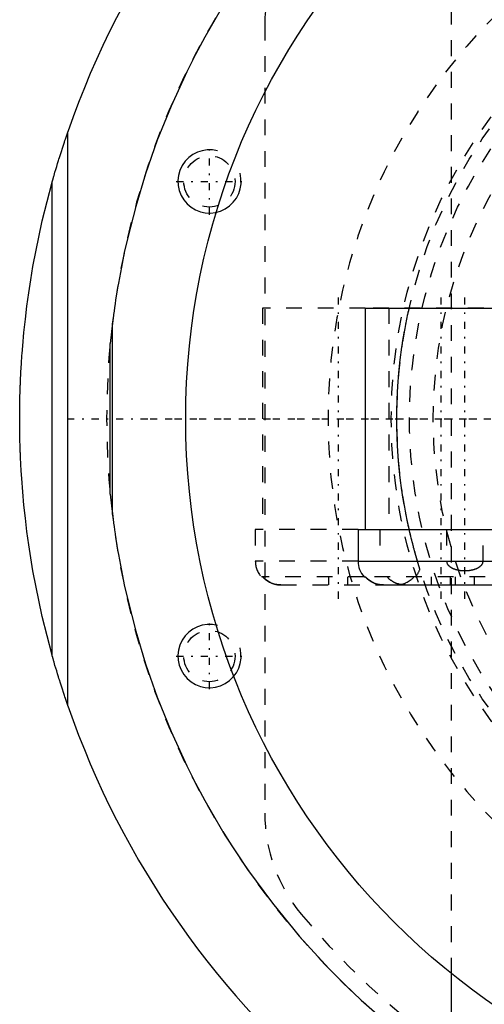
# Model space of a CAD drawing. Extents: x -1056 to 186, y -120 to 120.
# Tile 2 of 15: x -1056 to -1026, y -37 to 25. Entities that reach past the tile are written whole.
import ezdxf

# ---------------------------------------------------------------- set-up
doc = ezdxf.new("R2010")
doc.units = 0
doc.linetypes.add('CENTER', pattern=[1.5, 0.45, -0.5, 0.05, -0.5])
doc.linetypes.add('DASHED', pattern=[2, 1, -1])
for name, color, linetype in [('AM_0', 7, 'CONTINUOUS'), ('AM_10', 7, 'CONTINUOUS'), ('AM_3', 7, 'DASHED'), ('AM_7', 7, 'CENTER')]:
    doc.layers.add(name, color=color, linetype=linetype)

msp = doc.modelspace()

# ---------------------------------------------------------------- linework, layer by layer
at = {"layer": 'AM_0', "color": 7, "linetype": 'CONTINUOUS'}
for p, q in [((-1052.45, -18.145), (-1052.45, 18.145)), ((-1053.45, -14.946), (-1053.45, 14.946)), ((-1033.65, 7), (-1033.65, -7)), ((-1033.65, 7), (-1024.156, 7)), ((-1049.633, 6.047), (-1049.773, 4.759)), ((-1049.633, -6.047), (-1049.633, 6.047)), ((-1049.773, -4.759), (-1049.773, 4.759)), ((-1049.773, -4.759), (-1049.633, -6.047)), ((-1034.1, -7), (-1034.1, -9)), ((-1034.1, -7), (-1024.156, -7)), ((-1034.1, -9), (-1023.6, -9)), ((-1033.718, -10), (-1033.634, -10)), ((-1032.49, -10.5), (-1025.172, -10.5)), ((-1028.188, -41.297), (-1028.188, -35.077))]:
    msp.add_line(p, q, dxfattribs=at)
for points in [[(-1042.517, 26.311, 0), (-1043.795, 24.124, 0), (-1044.381, 23.029, 0), (-1044.932, 21.935, 0), (-1045.931, 19.757, 0), (-1046.799, 17.603, 0), (-1047.541, 15.488, 0), (-1048.163, 13.428, 0), (-1048.671, 11.452, 0), (-1048.884, 10.505, 0), (-1049.072, 9.59, 0), (-1049.259, 8.574, 0), (-1049.307, 8.296, 0), (-1049.352, 8.026, 0), (-1049.373, 7.893, 0), (-1049.394, 7.762, 0), (-1049.433, 7.508, 0), (-1049.47, 7.263, 0), (-1049.504, 7.028, 0), (-1049.534, 6.807, 0), (-1049.562, 6.601, 0), (-1049.575, 6.504, 0), (-1049.587, 6.413, 0), (-1049.608, 6.246, 0), (-1049.626, 6.106, 0), (-1049.633, 6.047, 0)], [(-1053.45, 14.946, 0), (-1053.45, 14.946, 0), (-1053.449, 14.947, 0), (-1053.449, 14.948, 0), (-1053.449, 14.948, 0), (-1053.449, 14.948, 0), (-1053.449, 14.949, 0), (-1053.448, 14.95, 0), (-1053.448, 14.951, 0), (-1053.448, 14.953, 0), (-1053.447, 14.954, 0), (-1053.447, 14.955, 0), (-1053.447, 14.955, 0), (-1053.447, 14.957, 0), (-1053.446, 14.958, 0), (-1053.446, 14.96, 0), (-1053.445, 14.962, 0), (-1053.445, 14.964, 0), (-1053.444, 14.965, 0), (-1053.444, 14.966, 0), (-1053.444, 14.968, 0), (-1053.443, 14.97, 0), (-1053.443, 14.971, 0), (-1053.442, 14.972, 0), (-1053.442, 14.975, 0), (-1053.441, 14.977, 0), (-1053.441, 14.978, 0), (-1053.44, 14.98, 0), (-1053.44, 14.982, 0), (-1053.439, 14.985, 0), (-1053.438, 14.987, 0), (-1053.437, 14.99, 0), (-1053.437, 14.993, 0), (-1053.436, 14.994, 0), (-1053.436, 14.996, 0), (-1053.435, 14.999, 0), (-1053.434, 15.002, 0), (-1053.431, 15.013, 0), (-1053.425, 15.032, 0), (-1053.42, 15.053, 0), (-1053.414, 15.074, 0), (-1053.41, 15.086, 0), (-1053.407, 15.097, 0), (-1053.4, 15.121, 0), (-1053.393, 15.147, 0), (-1053.386, 15.173, 0), (-1053.378, 15.2, 0), (-1053.37, 15.227, 0), (-1053.366, 15.241, 0), (-1053.362, 15.255, 0), (-1053.354, 15.284, 0), (-1053.346, 15.313, 0), (-1053.342, 15.327, 0), (-1053.337, 15.342, 0), (-1053.329, 15.371, 0), (-1053.321, 15.4, 0), (-1053.316, 15.415, 0), (-1053.312, 15.429, 0), (-1053.304, 15.458, 0), (-1053.296, 15.487, 0), (-1053.267, 15.586, 0), (-1053.215, 15.761, 0), (-1053.161, 15.942, 0), (-1053.105, 16.128, 0), (-1053.047, 16.318, 0), (-1053.017, 16.414, 0), (-1052.987, 16.51, 0), (-1052.926, 16.705, 0), (-1052.864, 16.901, 0), (-1052.801, 17.097, 0), (-1052.737, 17.293, 0), (-1052.673, 17.487, 0), (-1052.641, 17.584, 0), (-1052.609, 17.68, 0), (-1052.545, 17.869, 0), (-1052.481, 18.054, 0), (-1052.45, 18.145, 0)], [(-1055.5, 0, 0), (-1055.5, 0.012, 0), (-1055.5, 0.035, 0), (-1055.5, 0.058, 0), (-1055.5, 0.07, 0), (-1055.5, 0.082, 0), (-1055.5, 0.105, 0), (-1055.5, 0.128, 0), (-1055.5, 0.152, 0), (-1055.5, 0.175, 0), (-1055.5, 0.199, 0), (-1055.5, 0.21, 0), (-1055.5, 0.222, 0), (-1055.499, 0.245, 0), (-1055.499, 0.269, 0), (-1055.499, 0.292, 0), (-1055.499, 0.315, 0), (-1055.499, 0.339, 0), (-1055.499, 0.35, 0), (-1055.499, 0.362, 0), (-1055.499, 0.385, 0), (-1055.498, 0.409, 0), (-1055.498, 0.42, 0), (-1055.498, 0.432, 0), (-1055.498, 0.455, 0), (-1055.498, 0.479, 0), (-1055.498, 0.49, 0), (-1055.498, 0.502, 0), (-1055.498, 0.525, 0), (-1055.497, 0.549, 0), (-1055.497, 0.572, 0), (-1055.497, 0.595, 0), (-1055.497, 0.619, 0), (-1055.496, 0.631, 0), (-1055.496, 0.642, 0), (-1055.496, 0.666, 0), (-1055.496, 0.689, 0), (-1055.495, 0.712, 0), (-1055.495, 0.736, 0), (-1055.495, 0.759, 0), (-1055.495, 0.771, 0), (-1055.494, 0.782, 0), (-1055.494, 0.806, 0), (-1055.494, 0.829, 0), (-1055.493, 0.852, 0), (-1055.493, 0.876, 0), (-1055.493, 0.899, 0), (-1055.493, 0.911, 0), (-1055.492, 0.922, 0), (-1055.492, 0.946, 0), (-1055.492, 0.969, 0), (-1055.49, 1.051, 0), (-1055.487, 1.191, 0), (-1055.486, 1.261, 0), (-1055.484, 1.331, 0), (-1055.481, 1.471, 0), (-1055.477, 1.611, 0), (-1055.472, 1.751, 0), (-1055.468, 1.891, 0), (-1055.463, 2.031, 0), (-1055.46, 2.101, 0), (-1055.458, 2.171, 0), (-1055.452, 2.311, 0), (-1055.446, 2.451, 0), (-1055.443, 2.521, 0), (-1055.439, 2.591, 0), (-1055.433, 2.731, 0), (-1055.426, 2.871, 0), (-1055.422, 2.941, 0), (-1055.418, 3.011, 0), (-1055.41, 3.151, 0), (-1055.402, 3.291, 0), (-1055.394, 3.431, 0), (-1055.385, 3.571, 0), (-1055.376, 3.71, 0), (-1055.371, 3.78, 0), (-1055.366, 3.85, 0), (-1055.356, 3.99, 0), (-1055.346, 4.13, 0), (-1055.307, 4.619, 0), (-1055.231, 5.456, 0), (-1055.142, 6.292, 0), (-1055.041, 7.126, 0), (-1054.985, 7.543, 0), (-1054.926, 7.959, 0), (-1054.799, 8.79, 0), (-1054.66, 9.619, 0), (-1054.073, 12.502, 0), (-1053.45, 14.946, 0)], [(-1053.45, -14.946, 0), (-1054.073, -12.502, 0), (-1054.66, -9.619, 0), (-1054.799, -8.79, 0), (-1054.926, -7.959, 0), (-1054.985, -7.543, 0), (-1055.041, -7.126, 0), (-1055.142, -6.292, 0), (-1055.231, -5.456, 0), (-1055.307, -4.619, 0), (-1055.371, -3.78, 0), (-1055.402, -3.291, 0), (-1055.41, -3.151, 0), (-1055.418, -3.011, 0), (-1055.422, -2.941, 0), (-1055.426, -2.871, 0), (-1055.433, -2.731, 0), (-1055.439, -2.591, 0), (-1055.443, -2.521, 0), (-1055.446, -2.451, 0), (-1055.452, -2.311, 0), (-1055.458, -2.171, 0), (-1055.46, -2.101, 0), (-1055.463, -2.031, 0), (-1055.468, -1.891, 0), (-1055.472, -1.751, 0), (-1055.477, -1.611, 0), (-1055.481, -1.471, 0), (-1055.484, -1.331, 0), (-1055.486, -1.261, 0), (-1055.487, -1.191, 0), (-1055.49, -1.051, 0), (-1055.493, -0.911, 0), (-1055.494, -0.829, 0), (-1055.494, -0.806, 0), (-1055.494, -0.782, 0), (-1055.495, -0.771, 0), (-1055.495, -0.759, 0), (-1055.495, -0.736, 0), (-1055.495, -0.712, 0), (-1055.496, -0.689, 0), (-1055.496, -0.666, 0), (-1055.496, -0.642, 0), (-1055.496, -0.631, 0), (-1055.497, -0.619, 0), (-1055.497, -0.595, 0), (-1055.497, -0.572, 0), (-1055.497, -0.549, 0), (-1055.498, -0.525, 0), (-1055.498, -0.502, 0), (-1055.498, -0.49, 0), (-1055.498, -0.479, 0), (-1055.498, -0.455, 0), (-1055.498, -0.432, 0), (-1055.498, -0.42, 0), (-1055.498, -0.409, 0), (-1055.499, -0.385, 0), (-1055.499, -0.362, 0), (-1055.499, -0.35, 0), (-1055.499, -0.339, 0), (-1055.499, -0.315, 0), (-1055.499, -0.292, 0), (-1055.499, -0.269, 0), (-1055.499, -0.245, 0), (-1055.5, -0.222, 0), (-1055.5, -0.21, 0), (-1055.5, -0.199, 0), (-1055.5, -0.175, 0), (-1055.5, -0.152, 0), (-1055.5, -0.128, 0), (-1055.5, -0.105, 0), (-1055.5, -0.082, 0), (-1055.5, -0.07, 0), (-1055.5, -0.058, 0), (-1055.5, -0.035, 0), (-1055.5, -0.012, 0), (-1055.5, 0, 0)], [(-1049.633, -6.047, 0), (-1049.626, -6.106, 0), (-1049.608, -6.246, 0), (-1049.587, -6.413, 0), (-1049.575, -6.504, 0), (-1049.562, -6.601, 0), (-1049.534, -6.807, 0), (-1049.504, -7.028, 0), (-1049.47, -7.263, 0), (-1049.433, -7.508, 0), (-1049.394, -7.762, 0), (-1049.373, -7.893, 0), (-1049.352, -8.026, 0), (-1049.307, -8.296, 0), (-1049.259, -8.574, 0), (-1049.072, -9.59, 0), (-1048.884, -10.505, 0), (-1048.671, -11.452, 0), (-1048.163, -13.428, 0), (-1047.541, -15.488, 0), (-1046.799, -17.603, 0), (-1045.931, -19.757, 0), (-1044.932, -21.935, 0), (-1044.381, -23.029, 0), (-1043.795, -24.124, 0), (-1042.517, -26.311, 0), (-1041.094, -28.483, 0), (-1039.523, -30.625, 0), (-1037.804, -32.724, 0), (-1035.933, -34.768, 0), (-1034.941, -35.765, 0), (-1033.911, -36.743, 0), (-1031.737, -38.636, 0)], [(-1032.49, -10.5, 0), (-1032.524, -10.5, 0), (-1032.594, -10.497, 0), (-1032.666, -10.49, 0), (-1032.702, -10.486, 0), (-1032.738, -10.48, 0), (-1032.811, -10.467, 0), (-1032.882, -10.451, 0), (-1032.952, -10.431, 0), (-1033.019, -10.409, 0), (-1033.084, -10.384, 0), (-1033.115, -10.371, 0), (-1033.147, -10.357, 0), (-1033.211, -10.325, 0), (-1033.274, -10.29, 0), (-1033.337, -10.252, 0), (-1033.397, -10.211, 0), (-1033.456, -10.167, 0), (-1033.484, -10.144, 0), (-1033.511, -10.121, 0), (-1033.562, -10.074, 0), (-1033.61, -10.026, 0), (-1033.634, -10, 0)], [(-1052.45, -18.145, 0), (-1052.481, -18.054, 0), (-1052.545, -17.869, 0), (-1052.609, -17.68, 0), (-1052.641, -17.584, 0), (-1052.673, -17.487, 0), (-1052.737, -17.293, 0), (-1052.801, -17.097, 0), (-1052.864, -16.901, 0), (-1052.926, -16.705, 0), (-1052.987, -16.51, 0), (-1053.017, -16.414, 0), (-1053.047, -16.318, 0), (-1053.105, -16.128, 0), (-1053.161, -15.942, 0), (-1053.215, -15.761, 0), (-1053.267, -15.586, 0), (-1053.296, -15.487, 0), (-1053.304, -15.458, 0), (-1053.312, -15.429, 0), (-1053.316, -15.415, 0), (-1053.321, -15.4, 0), (-1053.329, -15.371, 0), (-1053.337, -15.342, 0), (-1053.342, -15.327, 0), (-1053.346, -15.313, 0), (-1053.354, -15.284, 0), (-1053.362, -15.255, 0), (-1053.366, -15.241, 0), (-1053.37, -15.227, 0), (-1053.378, -15.2, 0), (-1053.386, -15.173, 0), (-1053.393, -15.147, 0), (-1053.4, -15.121, 0), (-1053.407, -15.097, 0), (-1053.41, -15.086, 0), (-1053.414, -15.074, 0), (-1053.42, -15.053, 0), (-1053.425, -15.032, 0), (-1053.431, -15.013, 0), (-1053.434, -15.002, 0), (-1053.435, -14.999, 0), (-1053.436, -14.996, 0), (-1053.436, -14.994, 0), (-1053.437, -14.993, 0), (-1053.437, -14.99, 0), (-1053.438, -14.987, 0), (-1053.439, -14.985, 0), (-1053.44, -14.982, 0), (-1053.44, -14.98, 0), (-1053.441, -14.978, 0), (-1053.441, -14.977, 0), (-1053.442, -14.975, 0), (-1053.442, -14.972, 0), (-1053.443, -14.971, 0), (-1053.443, -14.97, 0), (-1053.444, -14.968, 0), (-1053.444, -14.966, 0), (-1053.444, -14.965, 0), (-1053.445, -14.964, 0), (-1053.445, -14.962, 0), (-1053.446, -14.96, 0), (-1053.446, -14.958, 0), (-1053.447, -14.957, 0), (-1053.447, -14.955, 0), (-1053.447, -14.955, 0), (-1053.447, -14.954, 0), (-1053.448, -14.953, 0), (-1053.448, -14.951, 0), (-1053.448, -14.95, 0), (-1053.449, -14.949, 0), (-1053.449, -14.948, 0), (-1053.449, -14.948, 0), (-1053.449, -14.948, 0), (-1053.449, -14.947, 0), (-1053.45, -14.946, 0), (-1053.45, -14.946, 0)]]:
    msp.add_polyline3d(points, dxfattribs=at)
msp.add_circle((-1000, 0), 45, dxfattribs=at)
for centre, radius, start, end in [((-1000, 0), 55.5, 97.25319, 160.91684), ((-1032.6, -9), 1.5, 180, 221.81031), ((-1000, 0), 55.5, 199.08316, 262.74681)]:
    msp.add_arc(centre, radius, start, end, dxfattribs=at)
at = {"layer": 'AM_10', "color": 7, "linetype": 'CONTINUOUS'}
for centre in [(-1043.5, 15), (-1043.5, -15)]:
    msp.add_arc(centre, 2, 75, 15, dxfattribs=at)
at = {"layer": 'AM_3', "color": 6, "linetype": 'DASHED'}
for p, q in [((-1028.188, -35.077), (-1028.188, 35.077)), ((-1040, 24.92), (-1040, -24.92)), ((-1040.15, 7), (-1040.15, -7)), ((-1033.65, 7), (-1040.15, 7)), ((-1024.156, 7), (-1033.65, 7)), ((-1032.15, 7), (-1032.15, -7)), ((-1040.6, -7), (-1040.6, -9)), ((-1034.1, -7), (-1040.6, -7)), ((-1032.725, -7), (-1032.725, -9)), ((-1028.502, -7), (-1028.502, -9)), ((-1026.198, -9), (-1026.198, -7)), ((-1034.1, -9), (-1040.6, -9)), ((-1030.188, -9.507), (-1030.343, -9)), ((-1033.718, -10), (-1040.218, -10)), ((-1038.99, -10.5), (-1032.49, -10.5)), ((-1035.95, -10.5), (-1035.95, -10)), ((-1034.75, -10.5), (-1034.75, -10)), ((-1024.066, -10), (-1033.634, -10)), ((-1032.528, -10.5), (-1032.49, -10.5)), ((-1031.398, -10.475), (-1031.414, -10.472)), ((-1029.45, -10.5), (-1029.45, -10)), ((-1028.25, -10.5), (-1028.25, -10)), ((-1027.95, -10.5), (-1027.95, -10)), ((-1026.75, -10.5), (-1026.75, -10))]:
    msp.add_line(p, q, dxfattribs=at)
for points in [[(-1030.866, -7, 0), (-1030.878, -6.948, 0), (-1030.901, -6.844, 0), (-1030.925, -6.738, 0), (-1030.936, -6.684, 0), (-1030.948, -6.63, 0), (-1030.971, -6.521, 0), (-1030.994, -6.41, 0), (-1031.017, -6.297, 0), (-1031.04, -6.183, 0), (-1031.063, -6.068, 0), (-1031.074, -6.01, 0), (-1031.085, -5.951, 0), (-1031.108, -5.834, 0), (-1031.13, -5.715, 0), (-1031.152, -5.594, 0), (-1031.173, -5.473, 0), (-1031.195, -5.35, 0), (-1031.205, -5.288, 0), (-1031.216, -5.226, 0), (-1031.236, -5.101, 0), (-1031.257, -4.974, 0), (-1031.267, -4.911, 0), (-1031.325, -4.523, 0), (-1031.43, -3.724, 0), (-1031.517, -2.903, 0), (-1031.582, -2.071, 0), (-1031.626, -1.236, 0), (-1031.647, -0.408, 0), (-1031.65, 0, 0), (-1031.647, 0.408, 0), (-1031.626, 1.236, 0), (-1031.582, 2.071, 0), (-1031.517, 2.903, 0), (-1031.43, 3.724, 0), (-1031.325, 4.523, 0), (-1031.267, 4.911, 0), (-1031.257, 4.974, 0), (-1031.236, 5.101, 0), (-1031.216, 5.226, 0), (-1031.205, 5.288, 0), (-1031.195, 5.35, 0), (-1031.173, 5.473, 0), (-1031.152, 5.594, 0), (-1031.13, 5.715, 0), (-1031.108, 5.834, 0), (-1031.085, 5.951, 0), (-1031.074, 6.01, 0), (-1031.063, 6.068, 0), (-1031.04, 6.183, 0), (-1031.017, 6.297, 0), (-1030.994, 6.41, 0), (-1030.971, 6.521, 0), (-1030.948, 6.63, 0), (-1030.936, 6.684, 0), (-1030.925, 6.738, 0), (-1030.901, 6.844, 0), (-1030.878, 6.948, 0), (-1030.866, 7, 0)], [(-1030.343, -9, 0), (-1030.357, -8.954, 0), (-1030.384, -8.861, 0), (-1030.412, -8.764, 0), (-1030.427, -8.715, 0), (-1030.441, -8.665, 0), (-1030.47, -8.562, 0), (-1030.499, -8.457, 0), (-1030.529, -8.35, 0), (-1030.558, -8.241, 0), (-1030.588, -8.129, 0), (-1030.603, -8.073, 0), (-1030.618, -8.016, 0), (-1030.648, -7.901, 0), (-1030.678, -7.784, 0), (-1030.708, -7.666, 0), (-1030.737, -7.547, 0), (-1030.766, -7.426, 0), (-1030.781, -7.366, 0), (-1030.795, -7.305, 0), (-1030.824, -7.184, 0), (-1030.852, -7.061, 0), (-1030.866, -7, 0)], [(-1028.502, -9, 0), (-1028.502, -9.002, 0), (-1028.502, -9.006, 0), (-1028.502, -9.01, 0), (-1028.502, -9.013, 0), (-1028.502, -9.015, 0), (-1028.502, -9.019, 0), (-1028.502, -9.023, 0), (-1028.501, -9.028, 0), (-1028.501, -9.032, 0), (-1028.5, -9.036, 0), (-1028.5, -9.039, 0), (-1028.5, -9.041, 0), (-1028.499, -9.045, 0), (-1028.499, -9.05, 0), (-1028.498, -9.054, 0), (-1028.497, -9.059, 0), (-1028.496, -9.063, 0), (-1028.496, -9.065, 0), (-1028.495, -9.067, 0), (-1028.494, -9.072, 0), (-1028.493, -9.076, 0), (-1028.493, -9.078, 0), (-1028.492, -9.081, 0), (-1028.491, -9.085, 0), (-1028.49, -9.089, 0), (-1028.489, -9.091, 0), (-1028.489, -9.093, 0), (-1028.488, -9.098, 0), (-1028.486, -9.102, 0), (-1028.481, -9.116, 0), (-1028.472, -9.139, 0), (-1028.46, -9.163, 0), (-1028.447, -9.186, 0), (-1028.432, -9.209, 0), (-1028.425, -9.22, 0), (-1028.417, -9.23, 0), (-1028.4, -9.25, 0), (-1028.383, -9.269, 0), (-1028.365, -9.287, 0), (-1028.346, -9.305, 0), (-1028.326, -9.322, 0), (-1028.316, -9.331, 0), (-1028.305, -9.339, 0), (-1028.283, -9.355, 0), (-1028.261, -9.371, 0), (-1028.25, -9.378, 0), (-1028.239, -9.385, 0), (-1028.217, -9.399, 0), (-1028.195, -9.411, 0), (-1028.184, -9.417, 0), (-1028.173, -9.423, 0), (-1028.151, -9.434, 0), (-1028.128, -9.445, 0), (-1028.105, -9.456, 0), (-1028.081, -9.466, 0), (-1028.058, -9.476, 0), (-1028.046, -9.481, 0), (-1028.034, -9.485, 0), (-1028.009, -9.494, 0), (-1027.984, -9.503, 0), (-1027.959, -9.511, 0), (-1027.934, -9.519, 0), (-1027.909, -9.526, 0), (-1027.896, -9.53, 0), (-1027.883, -9.533, 0), (-1027.857, -9.54, 0), (-1027.831, -9.546, 0), (-1027.805, -9.552, 0), (-1027.779, -9.558, 0), (-1027.753, -9.563, 0), (-1027.74, -9.565, 0), (-1027.726, -9.568, 0), (-1027.7, -9.572, 0), (-1027.674, -9.576, 0), (-1027.647, -9.58, 0), (-1027.621, -9.583, 0), (-1027.594, -9.586, 0), (-1027.581, -9.588, 0), (-1027.568, -9.589, 0), (-1027.542, -9.591, 0), (-1027.516, -9.593, 0), (-1027.425, -9.598, 0), (-1027.35, -9.599, 0), (-1027.275, -9.598, 0), (-1027.184, -9.593, 0), (-1027.158, -9.591, 0), (-1027.132, -9.589, 0), (-1027.119, -9.588, 0), (-1027.106, -9.586, 0), (-1027.079, -9.583, 0), (-1027.053, -9.58, 0), (-1027.026, -9.576, 0), (-1027, -9.572, 0), (-1026.974, -9.568, 0), (-1026.96, -9.565, 0), (-1026.947, -9.563, 0), (-1026.921, -9.558, 0), (-1026.895, -9.552, 0), (-1026.869, -9.546, 0), (-1026.843, -9.54, 0), (-1026.817, -9.533, 0), (-1026.804, -9.53, 0), (-1026.791, -9.526, 0), (-1026.766, -9.519, 0), (-1026.741, -9.511, 0), (-1026.716, -9.503, 0), (-1026.691, -9.494, 0), (-1026.666, -9.485, 0), (-1026.654, -9.481, 0), (-1026.642, -9.476, 0), (-1026.619, -9.466, 0), (-1026.595, -9.456, 0), (-1026.572, -9.445, 0), (-1026.549, -9.434, 0), (-1026.527, -9.423, 0), (-1026.516, -9.417, 0), (-1026.505, -9.411, 0), (-1026.483, -9.399, 0), (-1026.461, -9.385, 0), (-1026.45, -9.378, 0), (-1026.439, -9.371, 0), (-1026.417, -9.355, 0), (-1026.395, -9.339, 0), (-1026.384, -9.331, 0), (-1026.374, -9.322, 0), (-1026.354, -9.305, 0), (-1026.335, -9.287, 0), (-1026.317, -9.269, 0), (-1026.3, -9.25, 0), (-1026.283, -9.23, 0), (-1026.275, -9.22, 0), (-1026.268, -9.209, 0), (-1026.253, -9.186, 0), (-1026.24, -9.163, 0), (-1026.228, -9.139, 0), (-1026.222, -9.126, 0), (-1026.221, -9.122, 0), (-1026.219, -9.118, 0), (-1026.219, -9.116, 0), (-1026.218, -9.114, 0), (-1026.217, -9.11, 0), (-1026.215, -9.106, 0), (-1026.214, -9.102, 0), (-1026.212, -9.098, 0), (-1026.211, -9.093, 0), (-1026.211, -9.091, 0), (-1026.21, -9.089, 0), (-1026.209, -9.085, 0), (-1026.208, -9.081, 0), (-1026.207, -9.078, 0), (-1026.207, -9.076, 0), (-1026.206, -9.072, 0), (-1026.205, -9.067, 0), (-1026.204, -9.065, 0), (-1026.204, -9.063, 0), (-1026.203, -9.059, 0), (-1026.202, -9.054, 0), (-1026.201, -9.05, 0), (-1026.201, -9.045, 0), (-1026.2, -9.041, 0), (-1026.2, -9.039, 0), (-1026.2, -9.036, 0), (-1026.199, -9.032, 0), (-1026.199, -9.028, 0), (-1026.198, -9.023, 0), (-1026.198, -9.019, 0), (-1026.198, -9.015, 0), (-1026.198, -9.013, 0), (-1026.198, -9.01, 0), (-1026.198, -9.006, 0), (-1026.198, -9.002, 0), (-1026.198, -9, 0)], [(-1040.134, -10, 0), (-1040.11, -10.026, 0), (-1040.062, -10.074, 0), (-1040.011, -10.121, 0), (-1039.984, -10.144, 0), (-1039.956, -10.167, 0), (-1039.897, -10.211, 0), (-1039.837, -10.252, 0), (-1039.774, -10.29, 0), (-1039.711, -10.325, 0), (-1039.647, -10.357, 0), (-1039.615, -10.371, 0), (-1039.584, -10.384, 0), (-1039.519, -10.409, 0), (-1039.452, -10.431, 0), (-1039.382, -10.451, 0), (-1039.311, -10.467, 0), (-1039.238, -10.48, 0), (-1039.202, -10.486, 0), (-1039.166, -10.49, 0), (-1039.094, -10.497, 0), (-1039.024, -10.5, 0), (-1038.99, -10.5, 0)], [(-1038.99, -10.5, 0), (-1039.024, -10.5, 0), (-1039.094, -10.497, 0), (-1039.166, -10.49, 0), (-1039.202, -10.486, 0), (-1039.238, -10.48, 0), (-1039.311, -10.467, 0), (-1039.382, -10.451, 0), (-1039.452, -10.431, 0), (-1039.519, -10.409, 0), (-1039.584, -10.384, 0), (-1039.615, -10.371, 0), (-1039.647, -10.357, 0), (-1039.711, -10.325, 0), (-1039.774, -10.29, 0), (-1039.837, -10.252, 0), (-1039.897, -10.211, 0), (-1039.956, -10.167, 0), (-1039.984, -10.144, 0), (-1040.011, -10.121, 0), (-1040.062, -10.074, 0), (-1040.11, -10.026, 0), (-1040.134, -10, 0)], [(-1033.634, -10, 0), (-1033.627, -10.007, 0), (-1033.614, -10.022, 0), (-1033.601, -10.036, 0), (-1033.594, -10.043, 0), (-1033.587, -10.049, 0), (-1033.574, -10.063, 0), (-1033.56, -10.076, 0), (-1033.546, -10.089, 0), (-1033.531, -10.103, 0), (-1033.517, -10.116, 0), (-1033.509, -10.122, 0), (-1033.501, -10.129, 0), (-1033.486, -10.142, 0), (-1033.471, -10.155, 0), (-1033.455, -10.167, 0), (-1033.439, -10.18, 0), (-1033.422, -10.192, 0), (-1033.414, -10.199, 0), (-1033.406, -10.205, 0), (-1033.389, -10.217, 0), (-1033.372, -10.228, 0), (-1033.363, -10.234, 0)], [(-1033.363, -10.234, 0), (-1033.342, -10.248, 0), (-1033.3, -10.275, 0), (-1033.256, -10.301, 0), (-1033.234, -10.313, 0), (-1033.212, -10.324, 0), (-1033.169, -10.346, 0), (-1033.125, -10.367, 0), (-1033.082, -10.385, 0), (-1033.038, -10.402, 0), (-1032.992, -10.418, 0), (-1032.969, -10.426, 0), (-1032.945, -10.433, 0), (-1032.897, -10.447, 0), (-1032.849, -10.459, 0), (-1032.799, -10.47, 0), (-1032.749, -10.479, 0), (-1032.7, -10.486, 0), (-1032.675, -10.489, 0), (-1032.65, -10.492, 0), (-1032.601, -10.496, 0), (-1032.552, -10.499, 0), (-1032.528, -10.5, 0)], [(-1032.261, -10, 0), (-1032.243, -10.02, 0), (-1032.206, -10.057, 0), (-1032.168, -10.094, 0), (-1032.148, -10.112, 0), (-1032.128, -10.13, 0), (-1032.085, -10.165, 0), (-1032.041, -10.199, 0), (-1031.995, -10.232, 0), (-1031.948, -10.263, 0), (-1031.899, -10.292, 0), (-1031.875, -10.306, 0), (-1031.851, -10.319, 0), (-1031.802, -10.344, 0), (-1031.753, -10.366, 0), (-1031.704, -10.387, 0), (-1031.655, -10.406, 0), (-1031.604, -10.424, 0), (-1031.577, -10.432, 0), (-1031.551, -10.44, 0), (-1031.497, -10.454, 0), (-1031.442, -10.467, 0), (-1031.414, -10.472, 0)], [(-1031.414, -10.472, 0), (-1031.442, -10.467, 0), (-1031.497, -10.454, 0), (-1031.551, -10.44, 0), (-1031.577, -10.432, 0), (-1031.604, -10.424, 0), (-1031.655, -10.406, 0), (-1031.704, -10.387, 0), (-1031.753, -10.366, 0), (-1031.802, -10.344, 0), (-1031.851, -10.319, 0), (-1031.875, -10.306, 0), (-1031.899, -10.292, 0), (-1031.948, -10.263, 0), (-1031.995, -10.232, 0), (-1032.041, -10.199, 0), (-1032.085, -10.165, 0), (-1032.128, -10.13, 0), (-1032.148, -10.112, 0), (-1032.168, -10.094, 0), (-1032.206, -10.057, 0), (-1032.243, -10.02, 0), (-1032.261, -10, 0)], [(-1031.71, -10.5, 0), (-1031.676, -10.5, 0), (-1031.606, -10.497, 0), (-1031.534, -10.49, 0), (-1031.498, -10.486, 0), (-1031.462, -10.48, 0), (-1031.389, -10.467, 0), (-1031.318, -10.451, 0), (-1031.248, -10.431, 0), (-1031.181, -10.409, 0), (-1031.116, -10.384, 0), (-1031.085, -10.371, 0), (-1031.053, -10.357, 0), (-1030.989, -10.325, 0), (-1030.926, -10.29, 0), (-1030.863, -10.252, 0), (-1030.803, -10.211, 0), (-1030.744, -10.167, 0), (-1030.716, -10.144, 0), (-1030.689, -10.121, 0), (-1030.638, -10.074, 0), (-1030.59, -10.026, 0), (-1030.566, -10, 0)], [(-1031.414, -10.472, 0), (-1031.364, -10.481, 0), (-1031.264, -10.493, 0), (-1031.166, -10.499, 0), (-1031.119, -10.5, 0)], [(-1031.119, -10.5, 0), (-1031.164, -10.499, 0), (-1031.256, -10.494, 0), (-1031.351, -10.483, 0), (-1031.398, -10.475, 0)]]:
    msp.add_polyline3d(points, dxfattribs=at)
for centre, radius in [((-1000, 0), 32), ((-1000, 0), 31.65), ((-1000, 0), 30.85), ((-1000, 0), 29.35), ((-1043.5, 15), 1.621), ((-1043.5, -15), 1.621)]:
    msp.add_circle(centre, radius, dxfattribs=at)
for centre, radius, start, end in [((-1000, 0), 50, 90, 270), ((-1000, 0), 36, 90, 270), ((-1030, 24.92), 10, 140.28486, 180), ((-1039.1, -9), 1.5, 180, 221.81031), ((-1031.6, -9), 1.5, 318.18969, 340.2378), ((-1030, -24.92), 10, 180, 219.71514), ((-1000, 0), 49, 219.71514, 236.44269)]:
    msp.add_arc(centre, radius, start, end, dxfattribs=at)
at = {"layer": 'AM_7', "color": 4, "linetype": 'CENTER'}
for p, q in [((-1043.5, 12.9), (-1043.5, 17.1)), ((-1045.6, 15), (-1041.4, 15)), ((-1035.35, -11.375), (-1035.35, 7.875)), ((-1028.85, -11.375), (-1028.85, 7.875)), ((-1028.85, -11.375), (-1028.85, 7.875)), ((-1027.35, -11.375), (-1027.35, 7.875)), ((-1052.5, 0), (-947.5, 0)), ((-1047.25, 0), (-952.75, 0)), ((-1033.233, 0), (-966.767, 0)), ((-1043.5, -17.1), (-1043.5, -12.9)), ((-1045.6, -15), (-1041.4, -15))]:
    msp.add_line(p, q, dxfattribs=at)

doc.saveas('drawing.dxf')
